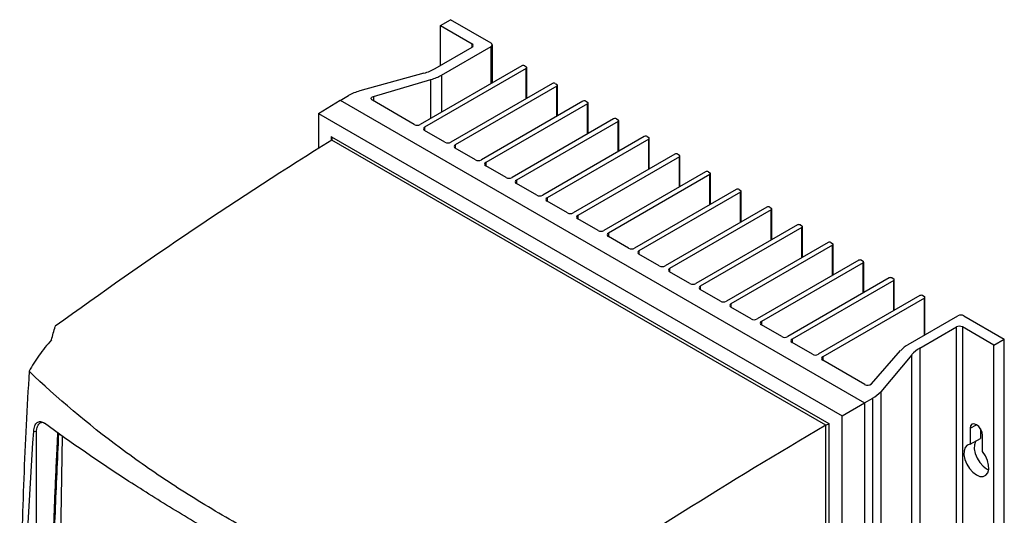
# Model space of a CAD drawing. Header units: millimetres. Extents: x 15458 to 16410, y 10212 to 11278.
# Tile 139 of 139: x 16167 to 16404, y 11159 to 11278. Entities that reach past the tile are written whole.
import ezdxf

# ---------------------------------------------------------------- set-up
doc = ezdxf.new("R2010")
doc.units = ezdxf.units.MM

msp = doc.modelspace()

# ---------------------------------------------------------------- linework, layer by layer
at = {"color": 7, "linetype": 'Continuous', "lineweight": 25}
for p, q in [((16268.42, 11276.7), (16270.89, 11278.12)), ((16268.42, 11276.7), (16276.02, 11272.31)), ((16268.42, 11267.1), (16268.42, 11276.7)), ((16280.61, 11272.51), (16270.89, 11278.12)), ((16276.02, 11271.49), (16276.02, 11272.31)), ((16280.91, 11262.97), (16280.91, 11272.1)), ((16267.21, 11266.41), (16276.02, 11271.49)), ((16268.7, 11264.82), (16280.61, 11271.7)), ((16280.61, 11262.8), (16280.61, 11271.7)), ((16264.49, 11265.29), (16249.08, 11261)), ((16287.97, 11267.04), (16263.57, 11252.96)), ((16289.03, 11266.43), (16264.63, 11252.35)), ((16268.7, 11264.82), (16268.7, 11255.92)), ((16288.67, 11267.04), (16289.03, 11266.84)), ((16289.03, 11259.16), (16289.03, 11266.43)), ((16289.17, 11259.25), (16289.17, 11266.63)), ((16252.35, 11259.69), (16266.17, 11263.76)), ((16266.17, 11254.46), (16266.17, 11263.76)), ((16295.32, 11262.8), (16270.93, 11248.71)), ((16296.03, 11262.8), (16296.38, 11262.59)), ((16296.53, 11255), (16296.53, 11262.39)), ((16296.38, 11262.18), (16271.99, 11248.1)), ((16296.38, 11254.92), (16296.38, 11262.18)), ((16239.13, 11255.57), (16244.34, 11258.79)), ((16244.34, 11258.79), (16370.27, 11186.09)), ((16244.4, 11258.75), (16246.36, 11259.88)), ((16262.16, 11252.96), (16252.09, 11258.77)), ((16252.35, 11259.69), (16252.35, 11258.62)), ((16302.67, 11258.55), (16278.28, 11244.47)), ((16303.74, 11257.94), (16279.34, 11243.86)), ((16303.38, 11258.55), (16303.74, 11258.35)), ((16303.74, 11250.67), (16303.74, 11257.94)), ((16303.88, 11250.76), (16303.88, 11258.14)), ((16239.13, 11255.57), (16364.87, 11182.98)), ((16239.13, 11255.57), (16239.13, 11247.22)), ((16310.03, 11254.31), (16285.63, 11240.22)), ((16311.09, 11253.69), (16286.69, 11239.61)), ((16310.74, 11254.31), (16311.09, 11254.1)), ((16311.09, 11246.43), (16311.09, 11253.69)), ((16311.24, 11246.51), (16311.24, 11253.9)), ((16264.63, 11252.35), (16264.63, 11251.53)), ((16269.51, 11248.71), (16264.63, 11251.53)), ((16242.32, 11250.03), (16361.68, 11181.13)), ((16242.32, 11249.22), (16242.32, 11250.03)), ((16360.99, 11180.72), (16242.33, 11249.22)), ((16317.38, 11250.06), (16292.99, 11235.98)), ((16318.44, 11249.45), (16294.05, 11235.36)), ((16318.09, 11250.06), (16318.44, 11249.86)), ((16318.44, 11242.18), (16318.44, 11249.45)), ((16318.59, 11242.27), (16318.59, 11249.65)), ((16271.99, 11248.1), (16271.99, 11247.28)), ((16276.87, 11244.47), (16271.99, 11247.28)), ((16279.34, 11243.86), (16279.34, 11243.04)), ((16324.74, 11245.81), (16300.34, 11231.73)), ((16325.8, 11245.2), (16301.4, 11231.12)), ((16325.44, 11245.81), (16325.8, 11245.61)), ((16325.8, 11237.94), (16325.8, 11245.2)), ((16325.94, 11238.02), (16325.94, 11245.41)), ((16284.22, 11240.22), (16279.34, 11243.04)), ((16332.09, 11241.57), (16307.69, 11227.49)), ((16332.8, 11241.57), (16333.15, 11241.37)), ((16333.3, 11233.78), (16333.3, 11241.16)), ((16286.69, 11239.61), (16286.69, 11238.79)), ((16291.57, 11235.98), (16286.69, 11238.79)), ((16333.15, 11240.96), (16308.76, 11226.87)), ((16333.15, 11233.69), (16333.15, 11240.96)), ((16339.44, 11237.32), (16315.05, 11223.24)), ((16340.5, 11236.71), (16316.11, 11222.63)), ((16340.15, 11237.32), (16340.5, 11237.12)), ((16340.5, 11229.45), (16340.5, 11236.71)), ((16340.65, 11229.53), (16340.65, 11236.92)), ((16294.05, 11235.36), (16294.05, 11234.55)), ((16298.93, 11231.73), (16294.05, 11234.55)), ((16346.8, 11233.08), (16322.4, 11219)), ((16347.86, 11232.47), (16323.46, 11218.38)), ((16347.51, 11233.08), (16347.86, 11232.87)), ((16347.86, 11225.2), (16347.86, 11232.47)), ((16348.01, 11225.29), (16348.01, 11232.67)), ((16301.4, 11231.12), (16301.4, 11230.3)), ((16306.28, 11227.49), (16301.4, 11230.3)), ((16354.15, 11228.83), (16329.76, 11214.75)), ((16355.21, 11228.22), (16330.82, 11214.14)), ((16354.86, 11228.83), (16355.21, 11228.63)), ((16355.21, 11220.96), (16355.21, 11228.22)), ((16355.36, 11221.04), (16355.36, 11228.43)), ((16308.76, 11226.87), (16308.76, 11226.06)), ((16313.63, 11223.24), (16308.76, 11226.06)), ((16361.51, 11224.59), (16337.11, 11210.51)), ((16362.21, 11224.59), (16362.57, 11224.38)), ((16316.11, 11222.63), (16316.11, 11221.81)), ((16362.57, 11223.98), (16338.17, 11209.89)), ((16362.57, 11216.71), (16362.57, 11223.98)), ((16362.71, 11216.79), (16362.71, 11224.18)), ((16320.99, 11219), (16316.11, 11221.81)), ((16368.86, 11220.34), (16344.46, 11206.26)), ((16369.57, 11220.34), (16369.92, 11220.14)), ((16370.07, 11212.55), (16370.07, 11219.93)), ((16323.46, 11218.38), (16323.46, 11217.57)), ((16328.34, 11214.75), (16323.46, 11217.57)), ((16369.92, 11219.73), (16345.53, 11205.65)), ((16369.92, 11212.46), (16369.92, 11219.73)), ((16376.21, 11216.1), (16351.82, 11202.01)), ((16377.27, 11215.49), (16352.88, 11201.4)), ((16376.92, 11216.1), (16377.27, 11215.89)), ((16377.27, 11208.22), (16377.27, 11215.49)), ((16377.42, 11208.3), (16377.42, 11215.69)), ((16330.82, 11214.14), (16330.82, 11213.32)), ((16335.7, 11210.51), (16330.82, 11213.32)), ((16383.57, 11211.85), (16359.17, 11197.77)), ((16384.63, 11211.24), (16360.23, 11197.16)), ((16384.27, 11211.85), (16384.63, 11211.65)), ((16384.63, 11202.34), (16384.63, 11211.24)), ((16384.77, 11202.43), (16384.77, 11211.44)), ((16338.17, 11209.89), (16338.17, 11209.08)), ((16343.05, 11206.26), (16338.17, 11209.08)), ((16345.53, 11205.65), (16345.53, 11204.83)), ((16380.78, 11200.12), (16392.69, 11206.99)), ((16394.1, 11206.99), (16403.83, 11201.38)), ((16350.4, 11202.01), (16345.53, 11204.83)), ((16383.53, 11199.26), (16392.34, 11204.34)), ((16392.34, 10994.49), (16392.34, 11204.34)), ((16401.35, 11199.95), (16393.75, 11204.34)), ((16393.75, 11204.34), (16393.75, 10994.49)), ((16352.88, 11201.4), (16352.88, 11200.59)), ((16401.35, 11199.95), (16403.83, 11201.38)), ((16403.83, 10991.53), (16403.83, 11201.38)), ((16357.76, 11197.77), (16352.88, 11200.59)), ((16371.9, 11190.68), (16378.94, 11198.66)), ((16383.53, 11199.26), (16383.53, 10989.41)), ((16401.35, 10990.1), (16401.35, 11199.95)), ((16360.23, 11197.16), (16360.23, 11196.34)), ((16370.3, 11190.53), (16360.23, 11196.34)), ((16381.59, 11197.68), (16374.16, 11188.79)), ((16381.59, 10987.83), (16381.59, 11197.68)), ((16370.27, 11186.09), (16372.22, 11187.22)), ((16372.22, 10977.37), (16372.22, 11187.22)), ((16374.16, 11188.79), (16374.16, 10978.94)), ((16364.87, 11182.98), (16370.27, 11186.09)), ((16370.27, 11186.09), (16370.27, 10976.17)), ((16364.87, 11153.77), (16364.87, 11182.98)), ((16360.98, 11155.67), (16360.98, 11180.72)), ((16361.68, 11181.13), (16361.68, 11155.67)), ((16395.62, 11179.99), (16397.11, 11180.85)), ((16395.62, 11179.99), (16395.62, 11176.15)), ((16398.1, 11179.84), (16398.1, 11177.58)), ((16171.43, 11179.07), (16171.43, 11179.16)), ((16171.43, 11100.1), (16171.43, 11179.07)), ((16176.5, 11101.21), (16177.71, 11178.09)), ((16395.62, 11176.15), (16398.1, 11177.58)), ((16398.59, 11174.43), (16398.59, 11178.27))]:
    msp.add_line(p, q, dxfattribs=at)
at = {"color": 7, "linetype": 'Continuous', "lineweight": 25, "flags": 128}
for points in [[(16252.09, 11258.77), (16251.95, 11258.88), (16251.85, 11259), (16251.8, 11259.13), (16251.81, 11259.27), (16251.88, 11259.4), (16251.99, 11259.52), (16252.15, 11259.62), (16252.35, 11259.69)], [(16398.59, 11178.27), (16398.48, 11179), (16398.16, 11179.74), (16397.68, 11180.39), (16397.11, 11180.85), (16396.54, 11181.04), (16396.06, 11180.95), (16395.74, 11180.58), (16395.62, 11179.99)], [(16171.43, 11179.16), (16171.43, 11179.16), (16170.78, 11179.26)], [(16395.62, 11176.15), (16394.94, 11175.92), (16394.43, 11175.39), (16394.15, 11174.6), (16394.12, 11173.61), (16394.35, 11172.5), (16394.8, 11171.38), (16395.45, 11170.33), (16396.24, 11169.45), (16397.11, 11168.8), (16397.97, 11168.45), (16398.76, 11168.42), (16399.42, 11168.72), (16399.87, 11169.31), (16400.09, 11170.16), (16400.07, 11171.18), (16399.79, 11172.3), (16399.28, 11173.41), (16398.59, 11174.43)], [(16396.97, 11176.92), (16396.91, 11176.82), (16396.63, 11176.03), (16396.6, 11175.03), (16396.82, 11173.93), (16397.28, 11172.81), (16397.93, 11171.76), (16398.72, 11170.88), (16399.58, 11170.23), (16400.07, 11169.99)]]:
    msp.add_lwpolyline(points, dxfattribs=at)
at = {"color": 7, "linetype": 'Continuous', "lineweight": 25}
for centre, radius, start, end in [((16275.86, 11271.9), 0.437, 290.7834, 69.2166), ((16280.46, 11272.1), 0.437, 290.7834, 69.2166), ((16288.32, 11266.36), 0.769, 62.6097, 117.3903), ((16261.41, 11276.68), 11.8, 285.1275, 299.4621), ((16262.96, 11274.96), 11.65, 285.989, 299.52), ((16288.95, 11266.63), 0.218, 290.7834, 69.2166), ((16295.67, 11262.11), 0.769, 62.6097, 117.3903), ((16296.3, 11262.39), 0.218, 290.7834, 69.2166), ((16252.16, 11249.61), 11.8, 105.1275, 119.4621), ((16303.03, 11257.87), 0.769, 62.6097, 117.3903), ((16303.66, 11258.14), 0.218, 290.7834, 69.2166), ((16262.86, 11254.32), 1.54, 242.6097, 297.3903), ((16310.38, 11253.62), 0.769, 62.6097, 117.3903), ((16311.01, 11253.9), 0.218, 290.7834, 69.2166), ((16264.79, 11251.94), 0.437, 110.7834, 249.2166), ((16270.22, 11250.08), 1.54, 242.6097, 297.3903), ((16317.74, 11249.38), 0.769, 62.6097, 117.3903), ((16318.37, 11249.65), 0.218, 290.7834, 69.2166), ((16272.14, 11247.69), 0.437, 110.7834, 249.2166), ((16325.09, 11245.13), 0.769, 62.6097, 117.3903), ((16277.57, 11245.83), 1.54, 242.6097, 297.3903), ((16279.49, 11243.45), 0.437, 110.7834, 249.2166), ((16325.72, 11245.41), 0.218, 290.7834, 69.2166), ((16332.44, 11240.89), 0.769, 62.6097, 117.3903), ((16333.07, 11241.16), 0.218, 290.7834, 69.2166), ((16284.93, 11241.59), 1.54, 242.6097, 297.3903), ((16286.85, 11239.2), 0.437, 110.7834, 249.2166), ((16339.8, 11236.64), 0.769, 62.6097, 117.3903), ((16340.43, 11236.92), 0.218, 290.7834, 69.2166), ((16292.28, 11237.34), 1.54, 242.6097, 297.3903), ((16294.2, 11234.96), 0.437, 110.7834, 249.2166), ((16299.63, 11233.1), 1.54, 242.6097, 297.3903), ((16347.15, 11232.4), 0.769, 62.6097, 117.3903), ((16347.78, 11232.67), 0.218, 290.7834, 69.2166), ((16301.56, 11230.71), 0.437, 110.7834, 249.2166), ((16306.99, 11228.85), 1.54, 242.6097, 297.3903), ((16354.51, 11228.15), 0.769, 62.6097, 117.3903), ((16355.14, 11228.43), 0.218, 290.7834, 69.2166), ((16308.91, 11226.47), 0.437, 110.7834, 249.2166), ((16361.86, 11223.91), 0.769, 62.6097, 117.3903), ((16314.34, 11224.61), 1.54, 242.6097, 297.3903), ((16316.26, 11222.22), 0.437, 110.7834, 249.2166), ((16362.49, 11224.18), 0.218, 290.7834, 69.2166), ((16369.21, 11219.66), 0.769, 62.6097, 117.3903), ((16369.84, 11219.93), 0.218, 290.7834, 69.2166), ((16321.7, 11220.36), 1.54, 242.6097, 297.3903), ((16323.62, 11217.98), 0.437, 110.7834, 249.2166), ((16376.57, 11215.42), 0.769, 62.6097, 117.3903), ((16377.2, 11215.69), 0.218, 290.7834, 69.2166), ((16329.05, 11216.12), 1.54, 242.6097, 297.3903), ((16330.97, 11213.73), 0.437, 110.7834, 249.2166), ((16336.4, 11211.87), 1.54, 242.6097, 297.3903), ((16383.92, 11211.17), 0.769, 62.6097, 117.3903), ((16384.55, 11211.44), 0.218, 290.7834, 69.2166), ((16338.33, 11209.48), 0.437, 110.7834, 249.2166), ((16343.76, 11207.62), 1.54, 242.6097, 297.3903), ((16345.68, 11205.24), 0.437, 110.7834, 249.2166), ((16393.4, 11205.63), 1.54, 62.6097, 117.3903), ((16393.04, 11202.98), 1.54, 62.6097, 117.3903), ((16351.11, 11203.38), 1.54, 242.6097, 297.3903), ((16353.03, 11200.99), 0.437, 110.7834, 249.2166), ((16384.36, 11193.73), 7.32, 119.2377, 137.701), ((16387.03, 11192.98), 7.19, 119.1191, 139.0882), ((16358.47, 11199.13), 1.54, 242.6097, 297.3903), ((16360.39, 11196.75), 0.437, 110.7834, 249.2166), ((16370.99, 11191.78), 1.43, 240.9711, 309.4772), ((16368.72, 11193.5), 7.19, 299.1191, 319.0882)]:
    msp.add_arc(centre, radius, start, end, dxfattribs=at)
for centre, major_axis, ratio, start_param, end_param in [((16259.79, 10340.49), (548.44, 983.48), 0.567218, 0.799221, 0.884261), ((16241.97, 11249.83), (-0.354, 0.612), 0.577335, 3.163887, 4.712348), ((16379.07, 10271.63), (577.92, 966.45), 0.587369, 0.816685, 0.901725), ((16361.33, 11180.92), (0.5, 0.289), 0.00007, 3.872157, 5.497747)]:
    msp.add_ellipse(centre, major_axis=major_axis, ratio=ratio, start_param=start_param, end_param=end_param, dxfattribs=at)
for points in [[(16242.33, 11249.22), (16242.33, 11249.22), (16242.33, 11249.22), (16242.33, 11249.22)], [(16175.03, 11201.21), (16175.34, 11202.31), (16175.65, 11203.39), (16175.96, 11204.48)], [(16360.98, 11180.72), (16360.98, 11180.72), (16360.99, 11180.72), (16360.99, 11180.72)]]:
    msp.add_open_spline(points, degree=3, dxfattribs=at)
for points, knots in [([(16175.03, 11201.21), (16173.96, 11200.01), (16172.98, 11198.78), (16171.2, 11196.27), (16170.4, 11194.99), (16169.69, 11193.68)], [0, 0, 0, 0, 0.5, 0.5, 1, 1, 1, 1]), ([(16169.69, 11193.68), (16169.43, 11189.37), (16169.19, 11185.07), (16168.76, 11176.49), (16168.57, 11172.22), (16168.06, 11159.43), (16167.81, 11150.95), (16167.49, 11134.1), (16167.42, 11125.73), (16167.46, 11109.1), (16167.56, 11100.84), (16167.76, 11092.63)], [0, 0, 0, 0, 0.125, 0.125, 0.25, 0.25, 0.5, 0.5, 0.75, 0.75, 1, 1, 1, 1]), ([(16276.13, 11132.23), (16265.41, 11135.85), (16255.1, 11139.86), (16242.72, 11145.38), (16240.26, 11146.51), (16235.43, 11148.82), (16233.04, 11149.99), (16225.96, 11153.59), (16221.37, 11156.08), (16214.65, 11159.96), (16212.45, 11161.27), (16208.09, 11163.95), (16205.95, 11165.31), (16199.62, 11169.46), (16195.54, 11172.3), (16183.74, 11181.07), (16176.43, 11187.22), (16169.69, 11193.68)], [0, 0, 0, 0, 0.25, 0.25, 0.3125, 0.3125, 0.375, 0.375, 0.5, 0.5, 0.5625, 0.5625, 0.625, 0.625, 0.75, 0.75, 1, 1, 1, 1]), ([(16170.78, 11179.26), (16170.81, 11179.75), (16170.9, 11180.19), (16171.11, 11180.74), (16171.19, 11180.9), (16171.38, 11181.18), (16171.49, 11181.3), (16171.72, 11181.48), (16171.85, 11181.55), (16172.12, 11181.62), (16172.27, 11181.64), (16172.57, 11181.6), (16172.73, 11181.56), (16173.05, 11181.42), (16173.22, 11181.32), (16173.38, 11181.2)], [0, 0, 0, 0, 0.25, 0.25, 0.375, 0.375, 0.5, 0.5, 0.625, 0.625, 0.75, 0.75, 0.875, 0.875, 1, 1, 1, 1]), ([(16171.43, 11179.16), (16171.51, 11179.62), (16171.66, 11180.53), (16172.26, 11181.34), (16172.71, 11181.41), (16172.9, 11181.44)], [0, 0, 0, 0, 0.370779, 0.738747, 1, 1, 1, 1]), ([(16269.1, 11125.95), (16259.67, 11130.39), (16250.58, 11134.9), (16239.63, 11140.6), (16237.46, 11141.75), (16233.16, 11144.04), (16231.03, 11145.2), (16224.7, 11148.66), (16220.59, 11150.97), (16212.56, 11155.61), (16208.64, 11157.93), (16201, 11162.59), (16197.27, 11164.93), (16186.45, 11171.92), (16179.69, 11176.57), (16173.38, 11181.2)], [0, 0, 0, 0, 0.25, 0.25, 0.3125, 0.3125, 0.375, 0.375, 0.5, 0.5, 0.625, 0.625, 0.75, 0.75, 1, 1, 1, 1]), ([(16169.01, 11091.6), (16168.79, 11098.84), (16168.66, 11106.09), (16168.58, 11120.63), (16168.63, 11127.91), (16169.07, 11149.83), (16169.73, 11164.51), (16170.78, 11179.26)], [0, 0, 0, 0, 0.25, 0.25, 0.5, 0.5, 1, 1, 1, 1]), ([(16176.52, 11178.94), (16176.51, 11178.75), (16176.49, 11178.32), (16176.44, 11177.39), (16176.38, 11176.17), (16176.28, 11174.2), (16176.11, 11170.77), (16175.94, 11166.85), (16175.74, 11161.96), (16175.6, 11158.06), (16175.47, 11154.16), (16175.38, 11151.24), (16175.3, 11148.33), (16175.22, 11145.42), (16175.17, 11143), (16175.13, 11141.31), (16175.11, 11140.46), (16175.1, 11139.98), (16175.1, 11139.62), (16175.09, 11139.25), (16175.08, 11138.95), (16175.08, 11138.65), (16175.07, 11138.35), (16175.07, 11138.05), (16175.06, 11137.62), (16175.04, 11136.36), (16175, 11134.19), (16174.96, 11131.3), (16174.92, 11127.45), (16174.86, 11120.68), (16174.97, 11110.86), (16174.75, 11103.06), (16175.12, 11097.98), (16175.45, 11096.96), (16175.6, 11096.46)], [0, 0, 0, 0, 0.006764, 0.015577, 0.033202, 0.050828, 0.086079, 0.156581, 0.191832, 0.262335, 0.297586, 0.332837, 0.368088, 0.403339, 0.43859, 0.456216, 0.465029, 0.469435, 0.473841, 0.478248, 0.482654, 0.484857, 0.489264, 0.49367, 0.495873, 0.504686, 0.539937, 0.575188, 0.610439, 0.680942, 0.824416, 0.967912, 0.984586, 1, 1, 1, 1]), ([(16175.27, 11102.07), (16175.22, 11108.41), (16175.11, 11121.1), (16175.37, 11140.38), (16175.9, 11159.56), (16176.53, 11172.42), (16176.83, 11178.72)], [0, 0, 0, 0, 0.252311, 0.504621, 0.757323, 1, 1, 1, 1])]:
    msp.add_open_spline(points, degree=3, knots=knots, dxfattribs=at)

doc.saveas('drawing.dxf')
